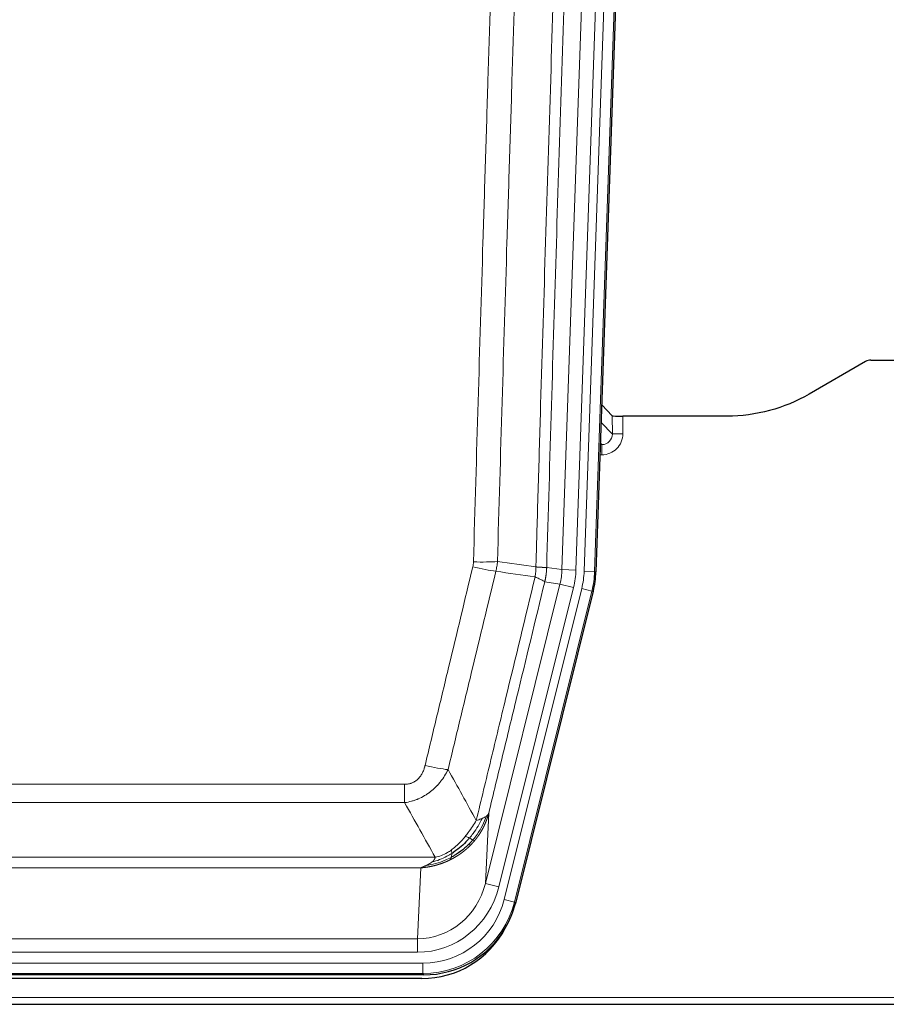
# Model space of a CAD drawing. Header units: inches. Extents: x 0 to 29700, y -16 to 21000.
# Tile 30 of 235: x 4976 to 5224, y 8417 to 8699. Entities that reach past the tile are written whole.
import ezdxf

# ---------------------------------------------------------------- set-up
doc = ezdxf.new("R2010")
doc.units = ezdxf.units.IN
doc.layers.add('1', color=7, linetype='Continuous', true_color=0xffffff)

msp = doc.modelspace()

# ---------------------------------------------------------------- linework, layer by layer
at = {"layer": '1', "color": 110, "linetype": 'Continuous', "lineweight": 13}
for p, q in [((5130.964, 8541.612), (5144.031, 8915.783)), ((5148.023, 8915.644), (5134.956, 8541.473)), ((5137.304, 8541.143), (5150.414, 8916.586)), ((5153.408, 8916.481), (5140.298, 8541.038)), ((5142.162, 8583.685), (5145.376, 8580.357)), ((5145.376, 8580.357), (5145.365, 8585.588)), ((5148.364, 8585.486), (5148.374, 8580.439)), ((5141.941, 8577.349), (5142.383, 8577.349)), ((5142.383, 8577.349), (5141.956, 8577.792)), ((5142.383, 8577.349), (5142.383, 8574.43)), ((5142.383, 8574.43), (5141.839, 8574.43)), ((5126.588, 8542.227), (5130.964, 8541.612)), ((5130.964, 8541.612), (5134.956, 8541.473)), ((5140.298, 8541.038), (5137.304, 8541.143)), ((5140.298, 8541.038), (5140.671, 8540.986)), ((5130.383, 8537.477), (5126.031, 8538.089)), ((5109.031, 8451.839), (5130.383, 8537.477)), ((5112.907, 8450.873), (5134.259, 8536.511)), ((5114.432, 8447.246), (5136.606, 8536.181)), ((5139.513, 8535.456), (5117.339, 8446.521)), ((5130.383, 8537.477), (5134.259, 8536.511)), ((5139.513, 8535.456), (5136.606, 8536.181)), ((5139.887, 8535.404), (5139.513, 8535.456)), ((4880.596, 8480.194), (5085.938, 8480.194)), ((5085.938, 8474.953), (5085.938, 8480.194)), ((5085.938, 8474.953), (4880.596, 8474.953)), ((5109.989, 8471.894), (5109.031, 8451.839)), ((4871.864, 8459.334), (5094.67, 8459.334)), ((5090.557, 8456.304), (4875.977, 8456.304)), ((5089.588, 8436.025), (5090.557, 8456.304)), ((5112.907, 8450.873), (5109.031, 8451.839)), ((5117.339, 8446.521), (5114.432, 8447.246)), ((5117.339, 8446.521), (5117.632, 8446.146)), ((4876.945, 8436.025), (5089.588, 8436.025)), ((5089.588, 8432.161), (5089.588, 8436.025)), ((5089.588, 8432.161), (4876.945, 8432.161)), ((4875.357, 8429.077), (5091.177, 8429.077)), ((5091.177, 8426.081), (5091.177, 8429.077)), ((5091.177, 8426.081), (4875.357, 8426.081)), ((5091.47, 8425.706), (5091.177, 8426.081)), ((4739.267, 8419.221), (5227.267, 8419.221))]:
    msp.add_line(p, q, dxfattribs=at)
at = {"layer": '1', "color": 2, "linetype": 'Continuous', "lineweight": 25}
for p, q in [((5153.789, 8916.631), (5140.671, 8540.986)), ((5217.811, 8601.099), (5201.646, 8591.757)), ((5219.31, 8601.501), (5227.267, 8601.501)), ((5145.365, 8585.588), (5142.338, 8588.723)), ((5178.267, 8585.486), (5148.364, 8585.486)), ((5139.887, 8535.404), (5117.632, 8446.146)), ((5091.47, 8425.706), (4875.064, 8425.706)), ((5090.879, 8424.663), (4875.655, 8424.663)), ((4739.267, 8417.273), (5227.267, 8417.273))]:
    msp.add_line(p, q, dxfattribs=at)
for centre, major_axis, ratio, start_param, end_param in [((5219.313, 8598.496), (0.923, -2.86), 0.9982885, 2.8298327, 3.3530369), ((5148.364, 8585.591), (3, 0), 0.0349646, 3.1753451, 4.712515), ((5113.651, 8541.937, 0), (-26.774, 3.763), 0.9986144, 3.0370169, 3.2461684), ((5091.412, 8452.743, 0), (-16.66, 21.323), 0.9977958, 3.5187977, 3.8037475), ((5090.853, 8451.68), (-16.639, 21.297), 0.9990195, 2.4788434, 3.5628372), ((5091.412, 8452.743, 0), (-16.66, 21.323), 0.9977958, 2.4794378, 3.5187977)]:
    msp.add_ellipse(centre, major_axis=major_axis, ratio=ratio, start_param=start_param, end_param=end_param, dxfattribs=at)
at = {"layer": '1', "color": 110, "linetype": 'Continuous', "lineweight": 13}
for centre, major_axis, ratio, start_param, end_param in [((5142.371, 8580.439), (3.237, -5.067), 0.9977321, 5.7157535, 7.2865499), ((5142.371, 8580.36), (1.726, -2.474), 0.9943829, 5.6754356, 7.2462319), ((5148.374, 8580.36), (-3, -0.006), 0.0261769, 4.7123351, 6.249505), ((5105.634, 8544.932), (-9.996, 0.288), 0.1133347, 1.5740649, 2.3314742), ((5105.446, 8543.526), (-9.719, 2.353), 0.1107863, 1.5976112, 2.3432486), ((5110.938, 8542.318), (19.844, -2.789), 0.9980617, 6.1786096, 6.387761), ((5110.938, 8542.318), (23.799, -3.345), 0.9986144, 6.1786096, 6.387761), ((5113.285, 8541.988, 0), (-23.799, 3.345), 0.9986144, 3.0370169, 3.2461684), ((5113.285, 8541.988), (26.766, -3.762), 0.9989218, 6.1786096, 6.387761), ((5091.785, 8486.951), (9.722, -2.342), 0.1329353, 4.744395, 5.4873531), ((5089.668, 8457.008), (-1.001, -20.961), 0.9530564, 0.0460885, 1.3674009), ((5089.668, 8457.008, 0), (-1.185, -24.82), 0.9658521, 0.0460885, 1.3674009), ((5091.126, 8453.11, 0), (-14.809, 18.954), 0.9977958, 2.4794378, 3.8037475), ((5091.126, 8453.11), (16.651, -21.313), 0.9982842, 5.6210305, 6.9453401)]:
    msp.add_ellipse(centre, major_axis=major_axis, ratio=ratio, start_param=start_param, end_param=end_param, dxfattribs=at)
for points, knots in [([(5123.498, 8542.358), (5123.554, 8544.291), (5123.61, 8546.224), (5123.722, 8550.092), (5123.89, 8555.894), (5124.286, 8569.434), (5124.63, 8581.047), (5125.323, 8604.28), (5126.263, 8635.279), (5127.721, 8681.843), (5128.726, 8712.93), (5129.3, 8730.428), (5129.364, 8732.372), (5129.492, 8736.261), (5129.684, 8742.095), (5130.136, 8755.708), (5130.527, 8767.378), (5130.856, 8777.105), (5130.922, 8779.051), (5131.053, 8782.941), (5131.252, 8788.777), (5131.717, 8802.394), (5132.12, 8814.065), (5132.931, 8837.406), (5134.028, 8868.524), (5135.156, 8899.637), (5135.727, 8915.191)], [0, 0, 0, 0, 0.015625, 0.015625, 0.03125, 0.0625, 0.125, 0.125, 0.25, 0.375, 0.5, 0.5, 0.515625, 0.515625, 0.53125, 0.5625, 0.625, 0.625, 0.640625, 0.640625, 0.65625, 0.6875, 0.75, 0.75, 0.875, 1, 1, 1, 1]), ([(5138.783, 8913.716), (5138.213, 8898.217), (5137.088, 8867.215), (5135.994, 8836.208), (5135.185, 8812.951), (5134.783, 8801.322), (5134.319, 8787.754), (5134.122, 8781.939), (5133.99, 8778.062), (5133.925, 8776.123), (5133.597, 8766.432), (5133.207, 8754.803), (5132.756, 8741.239), (5132.564, 8735.426), (5132.437, 8731.552), (5132.373, 8729.614), (5131.801, 8712.179), (5130.799, 8681.205), (5129.345, 8634.81), (5127.938, 8588.48), (5127.032, 8557.638), (5126.588, 8542.227)], [0, 0, 0, 0, 0.125, 0.25, 0.25, 0.3125, 0.34375, 0.359375, 0.359375, 0.375, 0.375, 0.4375, 0.46875, 0.484375, 0.484375, 0.5, 0.5, 0.625, 0.75, 0.875, 1, 1, 1, 1]), ([(5105.634, 8543.798), (5106.072, 8559.036), (5106.962, 8589.536), (5107.883, 8620.084), (5108.585, 8643.012), (5108.821, 8650.658), (5109.296, 8665.956), (5109.536, 8673.608), (5110.262, 8696.572), (5110.753, 8711.888), (5111.376, 8731.042), (5111.502, 8734.872), (5111.753, 8742.534), (5112.131, 8754.026), (5112.514, 8765.519), (5113.284, 8788.504), (5114.327, 8819.151), (5115.934, 8865.123), (5117.035, 8895.771), (5117.592, 8911.096)], [0, 0, 0, 0, 0.125, 0.25, 0.25, 0.3125, 0.3125, 0.375, 0.375, 0.5, 0.5, 0.53125, 0.53125, 0.5625, 0.625, 0.625, 0.75, 0.875, 1, 1, 1, 1]), ([(5124.476, 8910.752), (5123.917, 8895.447), (5122.815, 8864.837), (5121.206, 8818.922), (5120.162, 8788.313), (5119.39, 8765.357), (5119.007, 8753.878), (5118.628, 8742.4), (5118.377, 8734.748), (5118.251, 8730.922), (5117.627, 8711.793), (5117.135, 8696.496), (5116.409, 8673.56), (5116.169, 8665.918), (5115.692, 8650.639), (5115.456, 8643.003), (5114.753, 8620.103), (5113.831, 8589.593), (5112.94, 8559.131), (5112.501, 8543.912)], [0, 0, 0, 0, 0.125, 0.25, 0.375, 0.375, 0.4375, 0.46875, 0.46875, 0.5, 0.5, 0.625, 0.625, 0.6875, 0.6875, 0.75, 0.75, 0.875, 1, 1, 1, 1]), ([(5105.634, 8543.798), (5105.627, 8543.559), (5105.608, 8543.322), (5105.546, 8542.852), (5105.502, 8542.618), (5105.446, 8542.386)], [0, 0, 0, 0, 0.5, 0.5, 1, 1, 1, 1]), ([(5091.785, 8485.584), (5092.919, 8490.312), (5094.054, 8495.041), (5096.327, 8504.502), (5097.464, 8509.234), (5100.88, 8523.435), (5103.161, 8532.908), (5105.446, 8542.386)], [0, 0, 0, 0, 0.25, 0.25, 0.5, 0.5, 1, 1, 1, 1]), ([(5112.043, 8541.113), (5109.755, 8531.647), (5107.471, 8522.188), (5104.051, 8508.007), (5102.912, 8503.281), (5100.637, 8493.833), (5099.501, 8489.11), (5098.365, 8484.389)], [0, 0, 0, 0, 0.5, 0.5, 0.75, 0.75, 1, 1, 1, 1]), ([(5123.498, 8542.358), (5123.477, 8541.88), (5123.462, 8541.404), (5123.404, 8540.459), (5123.361, 8539.989), (5123.286, 8539.523)], [0, 0, 0, 0, 0.5, 0.5, 1, 1, 1, 1]), ([(5123.498, 8542.358), (5123.511, 8542.356), (5123.536, 8542.354), (5123.574, 8542.351), (5123.612, 8542.348), (5123.651, 8542.345), (5123.689, 8542.342), (5123.727, 8542.339), (5123.766, 8542.336), (5123.804, 8542.333), (5123.843, 8542.33), (5123.882, 8542.327), (5123.921, 8542.324), (5123.96, 8542.321), (5123.999, 8542.318), (5124.038, 8542.315), (5124.077, 8542.312), (5124.116, 8542.309), (5124.155, 8542.307), (5124.194, 8542.304), (5124.234, 8542.301), (5124.273, 8542.299), (5124.312, 8542.296), (5124.351, 8542.293), (5124.391, 8542.291), (5124.43, 8542.288), (5124.469, 8542.286), (5124.508, 8542.283), (5124.547, 8542.281), (5124.586, 8542.279), (5124.625, 8542.276), (5124.664, 8542.274), (5124.703, 8542.272), (5124.741, 8542.269), (5124.78, 8542.267), (5124.818, 8542.265), (5124.857, 8542.263), (5124.895, 8542.261), (5124.933, 8542.259), (5124.971, 8542.257), (5125.009, 8542.255), (5125.047, 8542.253), (5125.084, 8542.251), (5125.121, 8542.25), (5125.159, 8542.248), (5125.195, 8542.246), (5125.232, 8542.245), (5125.269, 8542.243), (5125.305, 8542.241), (5125.341, 8542.24), (5125.376, 8542.238), (5125.412, 8542.237), (5125.447, 8542.236), (5125.482, 8542.234), (5125.517, 8542.233), (5125.551, 8542.232), (5125.585, 8542.231), (5125.618, 8542.23), (5125.652, 8542.229), (5125.687, 8542.228), (5125.724, 8542.227), (5125.762, 8542.226), (5125.8, 8542.225), (5125.836, 8542.224), (5125.872, 8542.223), (5125.907, 8542.222), (5125.942, 8542.221), (5125.975, 8542.221), (5126.008, 8542.22), (5126.039, 8542.22), (5126.07, 8542.219), (5126.1, 8542.219), (5126.129, 8542.218), (5126.158, 8542.218), (5126.185, 8542.218), (5126.212, 8542.218), (5126.238, 8542.217), (5126.262, 8542.217), (5126.286, 8542.217), (5126.31, 8542.217), (5126.332, 8542.217), (5126.353, 8542.217), (5126.374, 8542.218), (5126.393, 8542.218), (5126.412, 8542.218), (5126.43, 8542.218), (5126.447, 8542.219), (5126.463, 8542.219), (5126.479, 8542.22), (5126.493, 8542.22), (5126.506, 8542.221), (5126.519, 8542.221), (5126.531, 8542.222), (5126.542, 8542.222), (5126.552, 8542.223), (5126.561, 8542.224), (5126.569, 8542.225), (5126.576, 8542.225), (5126.582, 8542.226), (5126.586, 8542.227), (5126.588, 8542.227)], [0, 0, 0, 0, 0.0069372, 0.0139334, 0.0209887, 0.028103, 0.0352764, 0.0425088, 0.0498003, 0.0571509, 0.0645605, 0.0720292, 0.0795569, 0.0871437, 0.0947896, 0.1024945, 0.1102584, 0.1180815, 0.1259636, 0.1339048, 0.141905, 0.1499643, 0.1580827, 0.1662601, 0.1744966, 0.1827922, 0.1911468, 0.1995605, 0.2080333, 0.2165651, 0.225156, 0.233806, 0.2425151, 0.2512832, 0.2601104, 0.2689967, 0.277942, 0.2869465, 0.29601, 0.3051325, 0.3143142, 0.3235549, 0.3328547, 0.3422136, 0.3516315, 0.3611085, 0.3706446, 0.3802398, 0.3898941, 0.3996074, 0.4093798, 0.4192113, 0.4291019, 0.4390515, 0.4490602, 0.459128, 0.4692549, 0.4794409, 0.4896859, 0.4999901, 0.5124905, 0.524991, 0.5374914, 0.5499918, 0.5624922, 0.5749926, 0.587493, 0.5999934, 0.6124937, 0.6249941, 0.6374944, 0.6499948, 0.6624951, 0.6749954, 0.6874957, 0.699996, 0.7124963, 0.7249966, 0.7374968, 0.7499971, 0.7624973, 0.7749976, 0.7874978, 0.799998, 0.8124982, 0.8249984, 0.8374986, 0.8499988, 0.8624989, 0.8749991, 0.8874992, 0.8999993, 0.9124995, 0.9249996, 0.9374997, 0.9499998, 0.9624998, 0.9749999, 0.9875, 1, 1, 1, 1]), ([(5126.588, 8542.227), (5126.587, 8542.214), (5126.586, 8542.167), (5126.582, 8542.065), (5126.576, 8541.899), (5126.564, 8541.669), (5126.545, 8541.376), (5126.517, 8541.019), (5126.475, 8540.6), (5126.431, 8540.242), (5126.392, 8539.966), (5126.367, 8539.795), (5126.341, 8539.628), (5126.314, 8539.466), (5126.287, 8539.308), (5126.259, 8539.155), (5126.231, 8539.006), (5126.202, 8538.862), (5126.174, 8538.722), (5126.145, 8538.587), (5126.117, 8538.456), (5126.088, 8538.33), (5126.06, 8538.208), (5126.041, 8538.128), (5126.031, 8538.089)], [0, 0, 0, 0, 0.0092499, 0.0337179, 0.073404, 0.128308, 0.1984299, 0.2837694, 0.3843264, 0.5001005, 0.5424888, 0.5838484, 0.6241794, 0.6634821, 0.7017567, 0.7390032, 0.7752221, 0.8104134, 0.8445775, 0.8777146, 0.909825, 0.9409091, 0.9709673, 1, 1, 1, 1]), ([(5106.432, 8469.88), (5107.83, 8475.675), (5109.23, 8481.471), (5112.032, 8493.07), (5113.435, 8498.871), (5117.648, 8516.283), (5120.464, 8527.899), (5123.286, 8539.523)], [0, 0, 0, 0, 0.25, 0.25, 0.5, 0.5, 1, 1, 1, 1]), ([(5126.031, 8538.089), (5123.346, 8527.041), (5120.666, 8516), (5116.655, 8499.451), (5115.32, 8493.937), (5112.652, 8482.912), (5111.32, 8477.402), (5109.989, 8471.894)], [0, 0, 0, 0, 0.5, 0.5, 0.75, 0.75, 1, 1, 1, 1]), ([(5123.286, 8539.523), (5123.695, 8539.331), (5124.068, 8539.157), (5124.726, 8538.847), (5125.012, 8538.71), (5125.483, 8538.473), (5125.669, 8538.373), (5125.932, 8538.206), (5126.01, 8538.14), (5126.031, 8538.089)], [0, 0, 0, 0, 0.25, 0.25, 0.5, 0.5, 0.75, 0.75, 1, 1, 1, 1]), ([(5091.785, 8485.584), (5091.764, 8485.497), (5091.742, 8485.409), (5091.696, 8485.235), (5091.672, 8485.148), (5091.596, 8484.889), (5091.542, 8484.718), (5091.424, 8484.38), (5091.361, 8484.213), (5091.224, 8483.884), (5091.151, 8483.721), (5090.993, 8483.399), (5090.909, 8483.241), (5090.774, 8483.008), (5090.728, 8482.931), (5090.631, 8482.778), (5090.581, 8482.702), (5090.428, 8482.478), (5090.32, 8482.333), (5090.092, 8482.055), (5089.972, 8481.92), (5089.782, 8481.727), (5089.685, 8481.633), (5089.584, 8481.542), (5089.516, 8481.482), (5089.481, 8481.452), (5089.307, 8481.306), (5089.163, 8481.197), (5088.716, 8480.895), (5088.399, 8480.726), (5087.979, 8480.556), (5087.893, 8480.524), (5087.72, 8480.465), (5087.634, 8480.437), (5087.372, 8480.362), (5087.196, 8480.321), (5086.841, 8480.257), (5086.662, 8480.233), (5086.302, 8480.201), (5086.121, 8480.194), (5085.938, 8480.194)], [0, 0, 0, 0, 0.03125, 0.03125, 0.0625, 0.0625, 0.125, 0.125, 0.1875, 0.1875, 0.25, 0.25, 0.3125, 0.3125, 0.34375, 0.34375, 0.375, 0.375, 0.4375, 0.4375, 0.5, 0.5, 0.53125, 0.546875, 0.546875, 0.5625, 0.5625, 0.625, 0.625, 0.75, 0.75, 0.78125, 0.78125, 0.8125, 0.8125, 0.875, 0.875, 0.9375, 0.9375, 1, 1, 1, 1]), ([(5098.365, 8484.389), (5098.068, 8483.779), (5097.741, 8483.187), (5097.028, 8482.043), (5096.642, 8481.491), (5096.014, 8480.695), (5095.742, 8480.37), (5095.456, 8480.053), (5095.341, 8479.928), (5095.283, 8479.865), (5095.108, 8479.679), (5094.989, 8479.557), (5094.387, 8478.957), (5093.877, 8478.507), (5093.205, 8477.986), (5093.069, 8477.884), (5092.862, 8477.734), (5092.792, 8477.684), (5092.653, 8477.586), (5092.583, 8477.538), (5092.23, 8477.299), (5091.944, 8477.118), (5091.067, 8476.604), (5090.463, 8476.3), (5089.759, 8476.003), (5089.68, 8475.97), (5089.523, 8475.907), (5089.444, 8475.876), (5089.206, 8475.784), (5089.046, 8475.726), (5088.567, 8475.559), (5088.244, 8475.458), (5087.269, 8475.188), (5086.609, 8475.05), (5085.938, 8474.953)], [0, 0, 0, 0, 0.125, 0.125, 0.25, 0.25, 0.3125, 0.328125, 0.328125, 0.34375, 0.34375, 0.375, 0.375, 0.5, 0.5, 0.53125, 0.53125, 0.546875, 0.546875, 0.5625, 0.5625, 0.625, 0.625, 0.75, 0.75, 0.765625, 0.765625, 0.78125, 0.78125, 0.8125, 0.8125, 0.875, 0.875, 1, 1, 1, 1]), ([(5108.139, 8470.44), (5107.441, 8468.974), (5106.57, 8467.52), (5105.209, 8465.701), (5104.853, 8465.257), (5104.481, 8464.825)], [0, 0, 0, 0, 0.75, 0.75, 1, 1, 1, 1]), ([(5109.35, 8471.112), (5108.737, 8469.299), (5107.842, 8467.52), (5106.312, 8465.338), (5105.902, 8464.808), (5105.467, 8464.298)], [0, 0, 0, 0, 0.75, 0.75, 1, 1, 1, 1]), ([(5109.989, 8471.894), (5109.983, 8471.872), (5109.971, 8471.826), (5109.953, 8471.757), (5109.935, 8471.689), (5109.916, 8471.622), (5109.898, 8471.554), (5109.879, 8471.487), (5109.86, 8471.42), (5109.841, 8471.353), (5109.822, 8471.287), (5109.802, 8471.221), (5109.783, 8471.155), (5109.763, 8471.09), (5109.743, 8471.025), (5109.723, 8470.96), (5109.703, 8470.895), (5109.682, 8470.831), (5109.662, 8470.767), (5109.641, 8470.703), (5109.62, 8470.64), (5109.599, 8470.577), (5109.578, 8470.514), (5109.557, 8470.452), (5109.536, 8470.39), (5109.514, 8470.328), (5109.492, 8470.266), (5109.471, 8470.205), (5109.449, 8470.144), (5109.427, 8470.083), (5109.405, 8470.023), (5109.383, 8469.962), (5109.36, 8469.903), (5109.338, 8469.843), (5109.315, 8469.784), (5109.293, 8469.725), (5109.27, 8469.666), (5109.247, 8469.608), (5109.224, 8469.55), (5109.201, 8469.492), (5109.178, 8469.434), (5109.155, 8469.377), (5109.132, 8469.32), (5109.108, 8469.263), (5109.085, 8469.207), (5109.061, 8469.151), (5109.037, 8469.095), (5109.014, 8469.04), (5108.99, 8468.985), (5108.966, 8468.93), (5108.942, 8468.875), (5108.918, 8468.821), (5108.894, 8468.767), (5108.87, 8468.713), (5108.846, 8468.659), (5108.822, 8468.606), (5108.797, 8468.553), (5108.773, 8468.501), (5108.749, 8468.448), (5108.724, 8468.396), (5108.7, 8468.345), (5108.675, 8468.293), (5108.65, 8468.242), (5108.626, 8468.191), (5108.601, 8468.14), (5108.576, 8468.09), (5108.552, 8468.04), (5108.527, 8467.99), (5108.502, 8467.941), (5108.477, 8467.891), (5108.452, 8467.842), (5108.427, 8467.794), (5108.402, 8467.745), (5108.377, 8467.697), (5108.352, 8467.649), (5108.327, 8467.602), (5108.302, 8467.555), (5108.277, 8467.508), (5108.252, 8467.461), (5108.227, 8467.414), (5108.202, 8467.368), (5108.177, 8467.322), (5108.152, 8467.277), (5108.127, 8467.231), (5108.102, 8467.186), (5108.077, 8467.141), (5108.052, 8467.097), (5108.027, 8467.052), (5108.002, 8467.008), (5107.977, 8466.965), (5107.952, 8466.921), (5107.927, 8466.878), (5107.901, 8466.835), (5107.876, 8466.792), (5107.851, 8466.75), (5107.826, 8466.708), (5107.802, 8466.666), (5107.777, 8466.624), (5107.752, 8466.583), (5107.727, 8466.542), (5107.702, 8466.501), (5107.677, 8466.461), (5107.652, 8466.42), (5107.627, 8466.38), (5107.603, 8466.34), (5107.578, 8466.301), (5107.553, 8466.262), (5107.529, 8466.223), (5107.504, 8466.184), (5107.479, 8466.145), (5107.455, 8466.107), (5107.43, 8466.069), (5107.406, 8466.031), (5107.382, 8465.994), (5107.357, 8465.957), (5107.333, 8465.92), (5107.309, 8465.883), (5107.285, 8465.846), (5107.26, 8465.81), (5107.236, 8465.774), (5107.212, 8465.738), (5107.188, 8465.703), (5107.164, 8465.668), (5107.14, 8465.633), (5107.117, 8465.598), (5107.093, 8465.563), (5107.069, 8465.529), (5107.046, 8465.495), (5107.022, 8465.461), (5106.999, 8465.428), (5106.975, 8465.395), (5106.952, 8465.362), (5106.929, 8465.329), (5106.906, 8465.296), (5106.882, 8465.264), (5106.859, 8465.232), (5106.836, 8465.2), (5106.814, 8465.168), (5106.791, 8465.137), (5106.768, 8465.106), (5106.745, 8465.075), (5106.723, 8465.044), (5106.7, 8465.014), (5106.678, 8464.984), (5106.656, 8464.954), (5106.634, 8464.924), (5106.611, 8464.894), (5106.589, 8464.865), (5106.567, 8464.836), (5106.546, 8464.807), (5106.524, 8464.779), (5106.502, 8464.75), (5106.481, 8464.722), (5106.459, 8464.694), (5106.438, 8464.667), (5106.417, 8464.639), (5106.395, 8464.612), (5106.374, 8464.585), (5106.353, 8464.558), (5106.333, 8464.531), (5106.312, 8464.505), (5106.291, 8464.479), (5106.271, 8464.453), (5106.25, 8464.427), (5106.23, 8464.402), (5106.21, 8464.377), (5106.19, 8464.352), (5106.17, 8464.327), (5106.15, 8464.302), (5106.13, 8464.278), (5106.11, 8464.254), (5106.091, 8464.23), (5106.071, 8464.206), (5106.052, 8464.182), (5106.033, 8464.159), (5106.014, 8464.136), (5105.995, 8464.113), (5105.976, 8464.09), (5105.963, 8464.075), (5105.957, 8464.068)], [0, 0, 0, 0, 0.0080212, 0.0160154, 0.0239827, 0.0319231, 0.0398365, 0.0477229, 0.0555824, 0.0634149, 0.0712205, 0.0789992, 0.0867509, 0.0944756, 0.1021734, 0.1098443, 0.1174881, 0.1251051, 0.1326951, 0.1402581, 0.1477942, 0.1553034, 0.1627856, 0.1702408, 0.1776691, 0.1850704, 0.1924448, 0.1997923, 0.2071128, 0.2144063, 0.2216729, 0.2289126, 0.2361253, 0.243311, 0.2504698, 0.2576016, 0.2647065, 0.2717845, 0.2788355, 0.2858595, 0.2928566, 0.2998268, 0.30677, 0.3136862, 0.3205755, 0.3274379, 0.3342733, 0.3410817, 0.3478632, 0.3546178, 0.3613454, 0.3680461, 0.3747198, 0.3813665, 0.3879863, 0.3945792, 0.4011451, 0.4076841, 0.4141961, 0.4206811, 0.4271393, 0.4335704, 0.4399746, 0.4463519, 0.4527022, 0.4590256, 0.465322, 0.4715915, 0.477834, 0.4840496, 0.4902382, 0.4963999, 0.5025346, 0.5086424, 0.5147232, 0.5207771, 0.526804, 0.532804, 0.5387771, 0.5447232, 0.5506423, 0.5565345, 0.5623997, 0.568238, 0.5740494, 0.5798338, 0.5855912, 0.5913217, 0.5970253, 0.6027019, 0.6083515, 0.6139742, 0.61957, 0.6251388, 0.6306807, 0.6361956, 0.6416836, 0.6471446, 0.6525787, 0.6579858, 0.663366, 0.6687192, 0.6740455, 0.6793448, 0.6846172, 0.6898627, 0.6950812, 0.7002727, 0.7054373, 0.710575, 0.7156857, 0.7207694, 0.7258262, 0.7308561, 0.735859, 0.740835, 0.745784, 0.7507061, 0.7556012, 0.7604694, 0.7653107, 0.7701249, 0.7749123, 0.7796727, 0.7844061, 0.7891127, 0.7937922, 0.7984448, 0.8030705, 0.8076692, 0.812241, 0.8167858, 0.8213037, 0.8257947, 0.8302587, 0.8346957, 0.8391058, 0.843489, 0.8478452, 0.8521745, 0.8564768, 0.8607522, 0.8650006, 0.8692221, 0.8734166, 0.8775842, 0.8817249, 0.8858386, 0.8899254, 0.8939852, 0.8980181, 0.902024, 0.906003, 0.909955, 0.9138802, 0.9177783, 0.9216495, 0.9254938, 0.9293111, 0.9331015, 0.936865, 0.9406015, 0.944311, 0.9479937, 0.9516493, 0.9552781, 0.9588799, 0.9624547, 0.9660026, 0.9695236, 0.9730176, 0.9764847, 0.9799249, 0.9833381, 0.9867243, 0.9900837, 0.993416, 0.9967215, 1, 1, 1, 1]), ([(5108.139, 8470.44), (5108.017, 8470.388), (5107.889, 8470.338), (5107.556, 8470.216), (5107.345, 8470.145), (5106.904, 8470.009), (5106.673, 8469.944), (5106.432, 8469.88)], [0, 0, 0, 0, 0.25, 0.25, 0.625, 0.625, 1, 1, 1, 1]), ([(5109.35, 8471.112), (5109.311, 8471.081), (5109.27, 8471.051), (5109.103, 8470.932), (5108.964, 8470.845), (5108.66, 8470.677), (5108.496, 8470.596), (5108.261, 8470.491), (5108.201, 8470.465), (5108.139, 8470.44)], [0, 0, 0, 0, 0.125, 0.125, 0.5, 0.5, 0.875, 0.875, 1, 1, 1, 1]), ([(5109.989, 8471.894), (5109.905, 8471.686), (5109.763, 8471.486), (5109.5, 8471.234), (5109.428, 8471.172), (5109.35, 8471.112)], [0, 0, 0, 0, 0.75, 0.75, 1, 1, 1, 1]), ([(5106.432, 8469.88), (5105.739, 8468.74), (5104.973, 8467.552), (5103.846, 8466.022), (5103.556, 8465.644), (5103.257, 8465.274)], [0, 0, 0, 0, 0.75, 0.75, 1, 1, 1, 1]), ([(5103.257, 8465.274), (5103.107, 8465.089), (5102.956, 8464.905), (5102.342, 8464.182), (5101.862, 8463.66), (5100.868, 8462.679), (5100.353, 8462.22), (5099.646, 8461.661), (5099.468, 8461.526), (5099.288, 8461.395)], [0, 0, 0, 0, 0.125, 0.125, 0.5, 0.5, 0.875, 0.875, 1, 1, 1, 1]), ([(5104.481, 8464.825), (5104.383, 8464.873), (5104.281, 8464.921), (5104.024, 8465.035), (5103.867, 8465.099), (5103.556, 8465.205), (5103.403, 8465.248), (5103.257, 8465.274)], [0, 0, 0, 0, 0.25, 0.25, 0.625, 0.625, 1, 1, 1, 1]), ([(5105.467, 8464.298), (5105.436, 8464.315), (5105.404, 8464.333), (5105.269, 8464.408), (5105.156, 8464.471), (5104.907, 8464.607), (5104.771, 8464.679), (5104.579, 8464.776), (5104.531, 8464.801), (5104.481, 8464.825)], [0, 0, 0, 0, 0.125, 0.125, 0.5, 0.5, 0.875, 0.875, 1, 1, 1, 1]), ([(5105.957, 8464.068), (5105.942, 8464.05), (5105.913, 8464.015), (5105.869, 8463.963), (5105.825, 8463.91), (5105.78, 8463.858), (5105.736, 8463.807), (5105.691, 8463.755), (5105.646, 8463.704), (5105.601, 8463.652), (5105.557, 8463.602), (5105.511, 8463.551), (5105.466, 8463.5), (5105.421, 8463.45), (5105.376, 8463.4), (5105.33, 8463.35), (5105.285, 8463.301), (5105.239, 8463.251), (5105.193, 8463.202), (5105.148, 8463.153), (5105.102, 8463.104), (5105.056, 8463.056), (5105.01, 8463.008), (5104.964, 8462.96), (5104.917, 8462.912), (5104.871, 8462.864), (5104.825, 8462.817), (5104.778, 8462.769), (5104.732, 8462.723), (5104.685, 8462.676), (5104.638, 8462.629), (5104.592, 8462.583), (5104.545, 8462.537), (5104.498, 8462.491), (5104.451, 8462.445), (5104.404, 8462.4), (5104.357, 8462.355), (5104.309, 8462.31), (5104.262, 8462.265), (5104.215, 8462.22), (5104.167, 8462.176), (5104.12, 8462.132), (5104.073, 8462.088), (5104.025, 8462.044), (5103.977, 8462), (5103.93, 8461.957), (5103.882, 8461.914), (5103.834, 8461.871), (5103.786, 8461.828), (5103.738, 8461.786), (5103.69, 8461.744), (5103.642, 8461.702), (5103.594, 8461.66), (5103.546, 8461.618), (5103.498, 8461.577), (5103.45, 8461.536), (5103.402, 8461.495), (5103.353, 8461.454), (5103.305, 8461.413), (5103.257, 8461.373), (5103.208, 8461.333), (5103.16, 8461.293), (5103.111, 8461.253), (5103.063, 8461.214), (5103.014, 8461.174), (5102.966, 8461.135), (5102.917, 8461.096), (5102.868, 8461.058), (5102.82, 8461.019), (5102.771, 8460.981), (5102.722, 8460.943), (5102.673, 8460.905), (5102.624, 8460.867), (5102.576, 8460.83), (5102.527, 8460.793), (5102.478, 8460.755), (5102.429, 8460.719), (5102.38, 8460.682), (5102.331, 8460.645), (5102.282, 8460.609), (5102.233, 8460.573), (5102.184, 8460.537), (5102.135, 8460.502), (5102.086, 8460.466), (5102.037, 8460.431), (5101.988, 8460.396), (5101.939, 8460.361), (5101.89, 8460.326), (5101.84, 8460.292), (5101.791, 8460.257), (5101.742, 8460.223), (5101.693, 8460.189), (5101.644, 8460.156), (5101.595, 8460.122), (5101.546, 8460.089), (5101.496, 8460.056), (5101.447, 8460.023), (5101.398, 8459.99), (5101.349, 8459.957), (5101.3, 8459.925), (5101.25, 8459.893), (5101.201, 8459.861), (5101.152, 8459.829), (5101.103, 8459.798), (5101.054, 8459.766), (5101.005, 8459.735), (5100.955, 8459.704), (5100.906, 8459.673), (5100.857, 8459.642), (5100.808, 8459.612), (5100.759, 8459.582), (5100.71, 8459.551), (5100.661, 8459.521), (5100.611, 8459.492), (5100.562, 8459.462), (5100.513, 8459.433), (5100.464, 8459.404), (5100.415, 8459.375), (5100.366, 8459.346), (5100.317, 8459.317), (5100.268, 8459.289), (5100.219, 8459.26), (5100.17, 8459.232), (5100.121, 8459.204), (5100.072, 8459.176), (5100.023, 8459.149), (5099.975, 8459.121), (5099.926, 8459.094), (5099.877, 8459.067), (5099.828, 8459.04), (5099.779, 8459.013), (5099.73, 8458.987), (5099.682, 8458.961), (5099.633, 8458.934), (5099.584, 8458.908), (5099.536, 8458.882), (5099.487, 8458.857), (5099.438, 8458.831), (5099.39, 8458.806), (5099.341, 8458.781), (5099.293, 8458.756), (5099.244, 8458.731), (5099.196, 8458.706), (5099.148, 8458.682), (5099.099, 8458.657), (5099.051, 8458.633), (5099.003, 8458.609), (5098.971, 8458.593), (5098.954, 8458.585)], [0, 0, 0, 0, 0.0076941, 0.0153765, 0.0230472, 0.0307061, 0.0383534, 0.045989, 0.0536129, 0.061225, 0.0688255, 0.0764143, 0.0839914, 0.0915567, 0.0991104, 0.1066524, 0.1141827, 0.1217013, 0.1292082, 0.1367034, 0.1441869, 0.1516588, 0.1591189, 0.1665674, 0.1740041, 0.1814292, 0.1888426, 0.1962444, 0.2036344, 0.2110128, 0.2183794, 0.2257344, 0.2330778, 0.2404094, 0.2477294, 0.2550377, 0.2623343, 0.2696193, 0.2768926, 0.2841542, 0.2914041, 0.2986424, 0.305869, 0.313084, 0.3202872, 0.3274789, 0.3346588, 0.3418271, 0.3489838, 0.3561287, 0.3632621, 0.3703837, 0.3774937, 0.3845921, 0.3916788, 0.3987539, 0.4058173, 0.412869, 0.4199092, 0.4269376, 0.4339544, 0.4409596, 0.4479532, 0.454935, 0.4619053, 0.4688639, 0.4758109, 0.4827462, 0.4896699, 0.496582, 0.5034825, 0.5103713, 0.5172485, 0.524114, 0.5309679, 0.5378102, 0.5446409, 0.55146, 0.5582674, 0.5650632, 0.5718474, 0.57862, 0.5853809, 0.5921303, 0.598868, 0.6055941, 0.6123087, 0.6190116, 0.6257029, 0.6323825, 0.6390506, 0.6457071, 0.652352, 0.6589853, 0.665607, 0.672217, 0.6788155, 0.6854024, 0.6919777, 0.6985414, 0.7050935, 0.7116341, 0.718163, 0.7246804, 0.7311862, 0.7376804, 0.744163, 0.750634, 0.7570935, 0.7635413, 0.7699776, 0.7764024, 0.7828155, 0.7892171, 0.7956072, 0.8019856, 0.8083525, 0.8147079, 0.8210516, 0.8273839, 0.8337045, 0.8400136, 0.8463112, 0.8525972, 0.8588716, 0.8651345, 0.8713859, 0.8776257, 0.8838539, 0.8900706, 0.8962758, 0.9024695, 0.9086516, 0.9148221, 0.9209812, 0.9271287, 0.9332646, 0.9393891, 0.945502, 0.9516034, 0.9576933, 0.9637717, 0.9698385, 0.9758938, 0.9819376, 0.9879699, 0.9939907, 1, 1, 1, 1]), ([(5105.957, 8464.068), (5105.886, 8464.081), (5105.787, 8464.125), (5105.585, 8464.233), (5105.529, 8464.264), (5105.467, 8464.298)], [0, 0, 0, 0, 0.75, 0.75, 1, 1, 1, 1]), ([(5099.269, 8459.298), (5098.691, 8458.987), (5098.103, 8458.706), (5095.73, 8457.701), (5093.9, 8457.218), (5092.128, 8456.995)], [0, 0, 0, 0, 0.25, 0.25, 1, 1, 1, 1]), ([(5099.438, 8460.413), (5098.98, 8460.121), (5098.516, 8459.85), (5096.646, 8458.857), (5095.209, 8458.316), (5093.799, 8457.996)], [0, 0, 0, 0, 0.25, 0.25, 1, 1, 1, 1]), ([(5093.799, 8457.996), (5093.807, 8458.002), (5093.823, 8458.015), (5093.846, 8458.035), (5093.87, 8458.055), (5093.893, 8458.074), (5093.915, 8458.094), (5093.938, 8458.114), (5093.96, 8458.134), (5093.981, 8458.154), (5094.003, 8458.174), (5094.024, 8458.194), (5094.044, 8458.214), (5094.065, 8458.234), (5094.085, 8458.254), (5094.104, 8458.274), (5094.124, 8458.294), (5094.143, 8458.314), (5094.161, 8458.334), (5094.18, 8458.354), (5094.198, 8458.375), (5094.215, 8458.395), (5094.233, 8458.415), (5094.25, 8458.435), (5094.266, 8458.456), (5094.283, 8458.476), (5094.299, 8458.496), (5094.314, 8458.516), (5094.33, 8458.537), (5094.345, 8458.557), (5094.359, 8458.578), (5094.374, 8458.598), (5094.388, 8458.618), (5094.401, 8458.639), (5094.415, 8458.659), (5094.428, 8458.679), (5094.44, 8458.7), (5094.453, 8458.72), (5094.465, 8458.741), (5094.477, 8458.761), (5094.488, 8458.782), (5094.499, 8458.802), (5094.51, 8458.823), (5094.52, 8458.843), (5094.53, 8458.863), (5094.54, 8458.884), (5094.549, 8458.904), (5094.558, 8458.925), (5094.567, 8458.945), (5094.575, 8458.966), (5094.583, 8458.986), (5094.591, 8459.007), (5094.599, 8459.027), (5094.606, 8459.048), (5094.612, 8459.068), (5094.619, 8459.089), (5094.625, 8459.109), (5094.631, 8459.13), (5094.636, 8459.15), (5094.641, 8459.17), (5094.646, 8459.191), (5094.65, 8459.211), (5094.654, 8459.232), (5094.658, 8459.252), (5094.661, 8459.273), (5094.665, 8459.293), (5094.667, 8459.313), (5094.669, 8459.327), (5094.67, 8459.334)], [0, 0, 0, 0, 0.0185022, 0.0368847, 0.0551481, 0.073293, 0.0913199, 0.1092294, 0.1270222, 0.1446988, 0.1622598, 0.1797059, 0.1970378, 0.2142561, 0.2313614, 0.2483544, 0.265236, 0.2820066, 0.2986672, 0.3152184, 0.331661, 0.3479958, 0.3642235, 0.380345, 0.3963611, 0.4122725, 0.4280803, 0.4437851, 0.459388, 0.4748898, 0.4902915, 0.5055939, 0.5207981, 0.535905, 0.5509156, 0.565831, 0.5806521, 0.5953801, 0.6100159, 0.6245607, 0.6390157, 0.6533819, 0.6676604, 0.6818526, 0.6959596, 0.7099825, 0.7239227, 0.7377815, 0.75156, 0.7652597, 0.7788818, 0.7924277, 0.8058989, 0.8192966, 0.8326224, 0.8458776, 0.8590638, 0.8721825, 0.8852351, 0.8982233, 0.9111485, 0.9240124, 0.9368166, 0.9495628, 0.9622525, 0.9748874, 0.9874694, 1, 1, 1, 1]), ([(5099.288, 8461.395), (5098.927, 8461.134), (5098.56, 8460.892), (5097.066, 8460.012), (5095.89, 8459.547), (5094.67, 8459.334)], [0, 0, 0, 0, 0.25, 0.25, 1, 1, 1, 1]), ([(5098.954, 8458.585), (5098.988, 8458.644), (5099.027, 8458.713), (5099.109, 8458.875), (5099.152, 8458.967), (5099.219, 8459.142), (5099.245, 8459.218), (5099.269, 8459.298)], [0, 0, 0, 0, 0.375, 0.375, 0.75, 0.75, 1, 1, 1, 1]), ([(5099.269, 8459.298), (5099.281, 8459.338), (5099.293, 8459.379), (5099.337, 8459.548), (5099.366, 8459.684), (5099.41, 8459.969), (5099.425, 8460.117), (5099.435, 8460.315), (5099.437, 8460.364), (5099.438, 8460.413)], [0, 0, 0, 0, 0.125, 0.125, 0.5, 0.5, 0.875, 0.875, 1, 1, 1, 1]), ([(5099.438, 8460.413), (5099.44, 8460.512), (5099.438, 8460.609), (5099.425, 8460.843), (5099.409, 8460.977), (5099.36, 8461.213), (5099.328, 8461.316), (5099.288, 8461.395)], [0, 0, 0, 0, 0.25, 0.25, 0.625, 0.625, 1, 1, 1, 1]), ([(5098.954, 8458.585), (5098.933, 8458.575), (5098.889, 8458.553), (5098.824, 8458.522), (5098.759, 8458.49), (5098.694, 8458.459), (5098.629, 8458.428), (5098.564, 8458.397), (5098.499, 8458.367), (5098.434, 8458.337), (5098.369, 8458.307), (5098.304, 8458.277), (5098.239, 8458.248), (5098.173, 8458.219), (5098.108, 8458.19), (5098.043, 8458.161), (5097.978, 8458.133), (5097.913, 8458.104), (5097.847, 8458.076), (5097.782, 8458.049), (5097.717, 8458.021), (5097.652, 8457.994), (5097.586, 8457.967), (5097.521, 8457.94), (5097.456, 8457.914), (5097.391, 8457.887), (5097.325, 8457.861), (5097.26, 8457.835), (5097.195, 8457.81), (5097.13, 8457.784), (5097.065, 8457.759), (5096.999, 8457.734), (5096.934, 8457.71), (5096.869, 8457.685), (5096.804, 8457.661), (5096.739, 8457.637), (5096.673, 8457.613), (5096.608, 8457.59), (5096.543, 8457.567), (5096.478, 8457.544), (5096.413, 8457.521), (5096.348, 8457.498), (5096.283, 8457.476), (5096.218, 8457.454), (5096.153, 8457.432), (5096.088, 8457.41), (5096.023, 8457.389), (5095.958, 8457.367), (5095.893, 8457.346), (5095.828, 8457.326), (5095.763, 8457.305), (5095.698, 8457.285), (5095.633, 8457.265), (5095.569, 8457.245), (5095.504, 8457.225), (5095.439, 8457.206), (5095.375, 8457.186), (5095.31, 8457.167), (5095.245, 8457.149), (5095.181, 8457.13), (5095.116, 8457.112), (5095.052, 8457.093), (5094.987, 8457.075), (5094.923, 8457.058), (5094.858, 8457.04), (5094.794, 8457.023), (5094.73, 8457.006), (5094.665, 8456.989), (5094.601, 8456.972), (5094.537, 8456.956), (5094.473, 8456.939), (5094.409, 8456.923), (5094.345, 8456.908), (5094.281, 8456.892), (5094.217, 8456.877), (5094.153, 8456.861), (5094.089, 8456.846), (5094.025, 8456.831), (5093.961, 8456.817), (5093.898, 8456.802), (5093.834, 8456.788), (5093.771, 8456.774), (5093.707, 8456.76), (5093.644, 8456.747), (5093.58, 8456.733), (5093.517, 8456.72), (5093.453, 8456.707), (5093.39, 8456.694), (5093.327, 8456.682), (5093.264, 8456.669), (5093.201, 8456.657), (5093.138, 8456.645), (5093.075, 8456.633), (5093.012, 8456.621), (5092.949, 8456.61), (5092.886, 8456.599), (5092.824, 8456.588), (5092.761, 8456.577), (5092.699, 8456.566), (5092.636, 8456.555), (5092.574, 8456.545), (5092.511, 8456.535), (5092.449, 8456.525), (5092.387, 8456.515), (5092.325, 8456.506), (5092.263, 8456.496), (5092.201, 8456.487), (5092.139, 8456.478), (5092.077, 8456.469), (5092.015, 8456.46), (5091.954, 8456.452), (5091.892, 8456.444), (5091.83, 8456.435), (5091.769, 8456.427), (5091.708, 8456.42), (5091.646, 8456.412), (5091.585, 8456.405), (5091.524, 8456.397), (5091.463, 8456.39), (5091.402, 8456.383), (5091.341, 8456.377), (5091.28, 8456.37), (5091.219, 8456.363), (5091.159, 8456.357), (5091.098, 8456.351), (5091.038, 8456.345), (5090.977, 8456.34), (5090.917, 8456.334), (5090.857, 8456.329), (5090.797, 8456.323), (5090.737, 8456.318), (5090.677, 8456.313), (5090.617, 8456.308), (5090.577, 8456.305), (5090.557, 8456.304)], [0, 0, 0, 0, 0.0081592, 0.0163092, 0.0244501, 0.0325819, 0.0407045, 0.0488181, 0.0569225, 0.0650178, 0.0731041, 0.0811812, 0.0892493, 0.0973083, 0.1053581, 0.113399, 0.1214307, 0.1294534, 0.137467, 0.1454716, 0.1534671, 0.1614536, 0.169431, 0.1773994, 0.1853588, 0.1933091, 0.2012504, 0.2091827, 0.217106, 0.2250203, 0.2329256, 0.2408219, 0.2487092, 0.2565875, 0.2644568, 0.2723172, 0.2801686, 0.288011, 0.2958444, 0.303669, 0.3114845, 0.3192911, 0.3270888, 0.3348775, 0.3426574, 0.3504282, 0.3581902, 0.3659433, 0.3736874, 0.3814227, 0.389149, 0.3968665, 0.4045751, 0.4122748, 0.4199656, 0.4276476, 0.4353206, 0.4429849, 0.4506403, 0.4582868, 0.4659245, 0.4735534, 0.4811734, 0.4887846, 0.496387, 0.5039805, 0.5115653, 0.5191413, 0.5267084, 0.5342668, 0.5418164, 0.5493572, 0.5568893, 0.5644125, 0.5719271, 0.5794328, 0.5869298, 0.5944181, 0.6018976, 0.6093684, 0.6168305, 0.6242839, 0.6317285, 0.6391644, 0.6465917, 0.6540102, 0.6614201, 0.6688212, 0.6762137, 0.6835975, 0.6909727, 0.6983392, 0.705697, 0.7130462, 0.7203868, 0.7277187, 0.735042, 0.7423567, 0.7496628, 0.7569603, 0.7642491, 0.7715294, 0.7788011, 0.7860642, 0.7933187, 0.8005646, 0.807802, 0.8150309, 0.8222512, 0.8294629, 0.8366661, 0.8438608, 0.851047, 0.8582246, 0.8653938, 0.8725544, 0.8797065, 0.8868502, 0.8939854, 0.9011121, 0.9082303, 0.9153401, 0.9224414, 0.9295343, 0.9366187, 0.9436947, 0.9507623, 0.9578214, 0.9648722, 0.9719145, 0.9789485, 0.985974, 0.9929912, 1, 1, 1, 1]), ([(5090.557, 8456.304), (5090.562, 8456.306), (5090.573, 8456.311), (5090.589, 8456.318), (5090.606, 8456.325), (5090.623, 8456.332), (5090.64, 8456.34), (5090.658, 8456.347), (5090.676, 8456.355), (5090.695, 8456.363), (5090.714, 8456.371), (5090.733, 8456.379), (5090.753, 8456.387), (5090.773, 8456.396), (5090.794, 8456.404), (5090.815, 8456.413), (5090.836, 8456.422), (5090.858, 8456.431), (5090.88, 8456.44), (5090.903, 8456.45), (5090.926, 8456.459), (5090.949, 8456.469), (5090.973, 8456.479), (5090.997, 8456.489), (5091.021, 8456.5), (5091.046, 8456.51), (5091.072, 8456.521), (5091.097, 8456.532), (5091.123, 8456.543), (5091.15, 8456.554), (5091.177, 8456.566), (5091.204, 8456.577), (5091.232, 8456.589), (5091.26, 8456.601), (5091.288, 8456.614), (5091.317, 8456.626), (5091.346, 8456.639), (5091.376, 8456.652), (5091.406, 8456.665), (5091.437, 8456.678), (5091.467, 8456.692), (5091.499, 8456.706), (5091.53, 8456.72), (5091.562, 8456.734), (5091.595, 8456.748), (5091.627, 8456.763), (5091.661, 8456.778), (5091.694, 8456.793), (5091.728, 8456.809), (5091.762, 8456.824), (5091.797, 8456.84), (5091.832, 8456.857), (5091.868, 8456.873), (5091.904, 8456.89), (5091.94, 8456.907), (5091.977, 8456.924), (5092.014, 8456.941), (5092.052, 8456.959), (5092.089, 8456.977), (5092.115, 8456.989), (5092.128, 8456.995)], [0, 0, 0, 0, 0.0121901, 0.0245516, 0.0370849, 0.0497905, 0.0626689, 0.0757204, 0.0889455, 0.1023447, 0.1159182, 0.1296666, 0.14359, 0.1576889, 0.1719636, 0.1864145, 0.2010418, 0.2158458, 0.2308268, 0.2459852, 0.261321, 0.2768347, 0.2925265, 0.3083966, 0.3244452, 0.3406727, 0.357079, 0.3736646, 0.3904296, 0.4073742, 0.4244986, 0.4418029, 0.4592875, 0.4769523, 0.4947976, 0.5128236, 0.5310305, 0.5494183, 0.5679872, 0.5867374, 0.605669, 0.6247822, 0.644077, 0.6635537, 0.6832123, 0.7030529, 0.7230758, 0.7432809, 0.7636685, 0.7842385, 0.8049912, 0.8259267, 0.8470449, 0.8683461, 0.8898303, 0.9114976, 0.9333482, 0.955382, 0.9775993, 1, 1, 1, 1]), ([(5092.128, 8456.995), (5092.142, 8457.002), (5092.17, 8457.016), (5092.212, 8457.036), (5092.252, 8457.056), (5092.292, 8457.075), (5092.33, 8457.094), (5092.367, 8457.113), (5092.404, 8457.131), (5092.439, 8457.149), (5092.473, 8457.167), (5092.506, 8457.184), (5092.538, 8457.201), (5092.57, 8457.217), (5092.6, 8457.233), (5092.628, 8457.248), (5092.656, 8457.263), (5092.683, 8457.277), (5092.709, 8457.291), (5092.734, 8457.304), (5092.757, 8457.317), (5092.78, 8457.33), (5092.802, 8457.341), (5092.822, 8457.353), (5092.841, 8457.363), (5092.86, 8457.374), (5092.877, 8457.383), (5092.894, 8457.392), (5092.909, 8457.401), (5092.923, 8457.409), (5092.936, 8457.416), (5092.948, 8457.423), (5092.959, 8457.429), (5092.969, 8457.435), (5092.978, 8457.44), (5092.986, 8457.444), (5092.993, 8457.448), (5092.998, 8457.452), (5093.003, 8457.454), (5093.016, 8457.462), (5093.036, 8457.474), (5093.065, 8457.491), (5093.094, 8457.508), (5093.122, 8457.525), (5093.15, 8457.542), (5093.178, 8457.559), (5093.205, 8457.576), (5093.232, 8457.593), (5093.259, 8457.61), (5093.285, 8457.627), (5093.311, 8457.644), (5093.337, 8457.66), (5093.362, 8457.677), (5093.387, 8457.694), (5093.412, 8457.71), (5093.436, 8457.727), (5093.46, 8457.743), (5093.484, 8457.759), (5093.507, 8457.776), (5093.53, 8457.792), (5093.553, 8457.808), (5093.575, 8457.824), (5093.597, 8457.84), (5093.619, 8457.856), (5093.64, 8457.872), (5093.661, 8457.888), (5093.682, 8457.903), (5093.702, 8457.919), (5093.722, 8457.934), (5093.742, 8457.95), (5093.761, 8457.965), (5093.78, 8457.98), (5093.793, 8457.99), (5093.799, 8457.996)], [0, 0, 0, 0, 0.0247661, 0.0489206, 0.0724636, 0.0953949, 0.1177147, 0.1394229, 0.1605195, 0.1810045, 0.2008779, 0.2201398, 0.23879, 0.2568287, 0.2742558, 0.2910713, 0.3072753, 0.3228676, 0.3378484, 0.3522176, 0.3659752, 0.3791212, 0.3916556, 0.4035785, 0.4148897, 0.4255894, 0.4356775, 0.445154, 0.454019, 0.4622723, 0.4699141, 0.4769443, 0.4833629, 0.48917, 0.4943654, 0.4989493, 0.5029216, 0.5062824, 0.5090316, 0.5111692, 0.5284651, 0.5456049, 0.5625886, 0.5794163, 0.5960881, 0.612604, 0.6289642, 0.6451687, 0.6612176, 0.6771111, 0.6928491, 0.7084319, 0.7238594, 0.7391318, 0.7542492, 0.7692118, 0.7840195, 0.7986726, 0.8131712, 0.8275153, 0.8417051, 0.8557408, 0.8696224, 0.8833501, 0.8969241, 0.9103445, 0.9236114, 0.936725, 0.9496856, 0.9624932, 0.975148, 0.9876502, 1, 1, 1, 1])]:
    msp.add_open_spline(points, degree=3, knots=knots, dxfattribs=at)
at = {"layer": '1', "color": 2, "linetype": 'Continuous', "lineweight": 25}
for points, knots in [([(5201.646, 8591.757), (5198.113, 8589.714), (5194.311, 8588.138), (5186.428, 8586.024), (5182.348, 8585.486), (5178.267, 8585.486)], [0, 0, 0, 0, 0.5, 0.5, 1, 1, 1, 1]), ([(5104.481, 8464.825), (5104.296, 8464.609), (5104.106, 8464.396), (5103.334, 8463.56), (5102.724, 8462.964), (5101.455, 8461.853), (5100.795, 8461.337), (5099.894, 8460.711), (5099.667, 8460.56), (5099.438, 8460.413)], [0, 0, 0, 0, 0.125, 0.125, 0.5, 0.5, 0.875, 0.875, 1, 1, 1, 1]), ([(5105.467, 8464.298), (5105.25, 8464.043), (5105.026, 8463.792), (5104.108, 8462.812), (5103.366, 8462.125), (5101.802, 8460.865), (5100.978, 8460.293), (5099.845, 8459.615), (5099.558, 8459.453), (5099.269, 8459.298)], [0, 0, 0, 0, 0.125, 0.125, 0.5, 0.5, 0.875, 0.875, 1, 1, 1, 1])]:
    msp.add_open_spline(points, degree=3, knots=knots, dxfattribs=at)
at = {"layer": '1', "color": 110, "linetype": 'Continuous', "lineweight": 13}
for points in [[(5112.501, 8543.912), (5112.461, 8543.439), (5112.344, 8542.499), (5112.155, 8541.572), (5112.043, 8541.113)], [(5112.501, 8543.912), (5116.168, 8543.396), (5119.833, 8542.878), (5123.498, 8542.358)], [(5123.286, 8539.523), (5119.539, 8540.055), (5115.791, 8540.585), (5112.043, 8541.113)], [(5098.365, 8484.389), (5101.069, 8479.558), (5103.758, 8474.721), (5106.432, 8469.88)], [(5094.67, 8459.334), (5091.777, 8464.546), (5088.866, 8469.752), (5085.938, 8474.953)]]:
    msp.add_open_spline(points, degree=3, dxfattribs=at)

doc.saveas('drawing.dxf')
